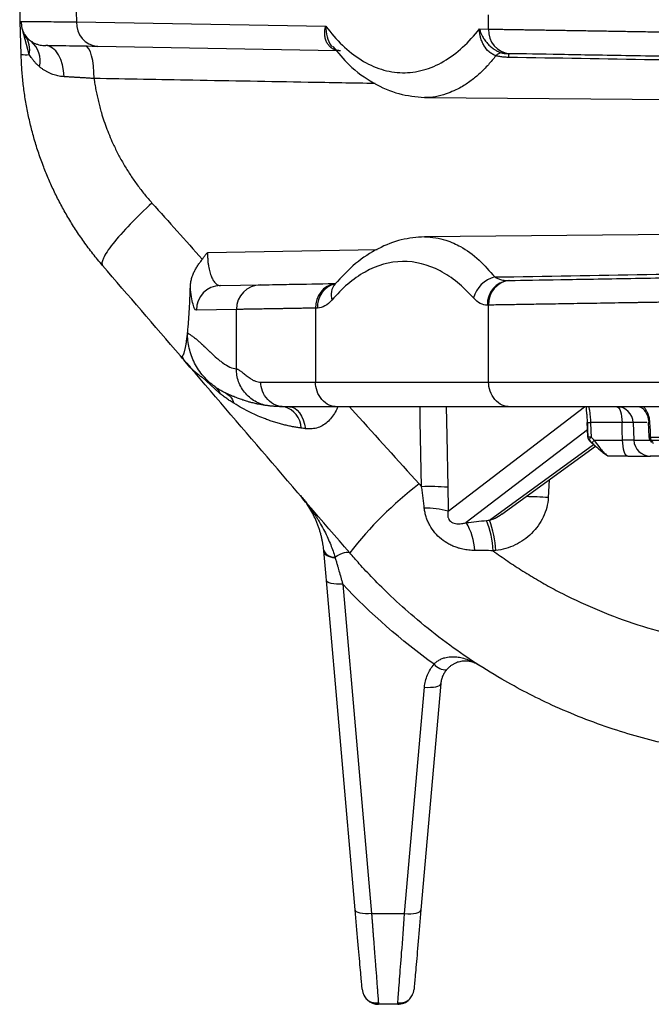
# Model space of a CAD drawing. Header units: millimetres. Extents: x 5 to 597, y 5 to 415.
# Tile 117 of 132: x 486.55 to 494.24, y 303.17 to 315.16. Entities that reach past the tile are written whole.
import ezdxf

# ---------------------------------------------------------------- set-up
doc = ezdxf.new("R2010")
doc.units = ezdxf.units.MM

msp = doc.modelspace()

# ---------------------------------------------------------------- linework, layer by layer
at = {"color": 7, "linetype": 'Continuous', "lineweight": 25}
for p, q in [((486.5602, 315.1415), (486.5529, 315.4209)), ((487.2382, 315.3843), (487.2447, 315.138)), ((486.5602, 315.1415), (486.5742, 315.1422)), ((486.5707, 314.7415), (486.5602, 315.1415)), ((487.2447, 315.138), (490.2798, 315.085)), ((492.2633, 315.0504), (492.2633, 315.2233)), ((492.1521, 315.0524), (492.2633, 315.0504)), ((490.4107, 314.7873), (487.5029, 314.8381)), ((492.5215, 314.7505), (492.5081, 314.7507)), ((491.4816, 314.2188), (495.0294, 314.1879)), ((495.0295, 312.5502), (491.4815, 312.5193)), ((488.9967, 311.9261), (489.4843, 311.9346)), ((490.3899, 311.942), (490.3896, 311.9455)), ((492.5081, 311.9874), (492.5215, 311.9877)), ((490.1789, 311.6513), (490.1561, 311.6509)), ((490.1561, 311.6509), (490.1561, 310.7491)), ((492.2633, 311.6877), (492.2499, 311.6875)), ((492.2633, 310.7491), (492.2633, 311.6877)), ((489.1918, 311.6347), (488.7042, 311.6262)), ((489.1918, 310.9106), (489.1918, 311.6347)), ((488.5819, 310.9844), (488.5828, 310.9834)), ((490.1561, 310.7491), (492.2633, 310.7491)), ((489.6241, 310.4564), (489.6192, 310.4568)), ((492.5268, 310.4491), (490.4195, 310.4491)), ((493.8882, 310.256), (493.5055, 310.256)), ((494.0251, 310.256), (494.0326, 310.0421)), ((492.4255, 309.1398), (493.5646, 309.9702)), ((493.5491, 310.0421), (493.8958, 310.0421)), ((494.2324, 310.0799), (494.8089, 310.0799)), ((494.8172, 310.0396), (494.2446, 310.0396)), ((493.9576, 309.8491), (493.7251, 309.8491)), ((494.4812, 309.8491), (494.2324, 309.8491)), ((490.6387, 304.319), (490.2875, 308.3331)), ((490.4867, 308.2887), (490.8379, 304.2746)), ((491.2407, 304.2746), (491.4819, 307.0324)), ((491.6812, 307.0768), (491.4399, 304.319)), ((490.8379, 304.2746), (491.2407, 304.2746)), ((491.156, 303.1691), (490.9226, 303.1691)), ((491.156, 303.1691), (491.1589, 303.2068))]:
    msp.add_line(p, q, dxfattribs=at)
at = {"color": 8, "linetype": 'Continuous', "lineweight": 25}
for p, q in [((486.6685, 314.739), (486.586, 315.0457)), ((488.8407, 312.3288), (490.9063, 312.3657)), ((488.6312, 310.937), (488.5926, 310.9721)), ((488.9846, 310.6153), (488.7731, 310.8078)), ((490.57, 310.4491), (490.6397, 310.3717)), ((491.7691, 309.1767), (493.4299, 310.4491)), ((494.19, 310.256), (494.0251, 310.256)), ((493.4685, 310.1689), (491.9912, 309.0371)), ((492.2738, 309.0674), (493.541, 309.9912)), ((494.0326, 310.0421), (494.2282, 310.0421)), ((493.0022, 309.5602), (492.9903, 309.3435))]:
    msp.add_line(p, q, dxfattribs=at)
at = {"color": 7, "linetype": 'Continuous', "lineweight": 25, "flags": 128}
for points in [[(487.0934, 314.47), (487.0879, 314.5445), (487.0744, 314.6156), (487.0534, 314.6809), (487.0256, 314.7379), (486.9921, 314.7846), (486.9539, 314.8195), (486.9125, 314.8413), (486.8693, 314.8491)], [(487.4581, 314.4477), (487.4568, 314.5245), (487.4515, 314.5982), (487.4422, 314.6659), (487.4293, 314.7253), (487.4133, 314.7741), (487.3947, 314.8103), (487.3744, 314.8328), (487.353, 314.8407)], [(489.8399, 310.4491), (489.8716, 310.4443), (489.9027, 310.4302), (489.9322, 310.4071), (489.9596, 310.3754), (489.9841, 310.3361), (490.0052, 310.2899), (490.0223, 310.238), (490.0352, 310.1816)], [(493.8264, 310.4491), (493.8382, 310.4454), (493.8496, 310.4345), (493.8601, 310.4168), (493.8694, 310.3929), (493.877, 310.3638), (493.8829, 310.3304), (493.8866, 310.294), (493.8882, 310.256)], [(493.466, 310.2555), (493.4651, 310.2555), (493.4641, 310.2557), (493.465, 310.256)], [(493.472, 310.0799), (493.4681, 310.1785), (493.465, 310.256)], [(493.466, 310.2555), (493.4692, 310.1758), (493.473, 310.0793)], [(493.5055, 310.256), (493.5095, 310.1574), (493.5125, 310.0799)], [(493.8958, 310.0421), (493.8916, 310.1619), (493.8882, 310.256)], [(494.206, 310.2554), (494.2096, 310.1757), (494.2141, 310.0792)], [(494.2242, 310.256), (494.2288, 310.1574), (494.2324, 310.0799)], [(493.5125, 310.0799), (493.5027, 310.0796), (493.4937, 310.0794), (493.486, 310.0793), (493.4796, 310.0792), (493.475, 310.0793), (493.4721, 310.0794), (493.4711, 310.0796), (493.472, 310.0799)], [(493.4873, 310.0443), (493.5039, 310.0272), (493.5239, 310.0064)], [(493.5223, 310.0054), (493.5054, 310.0229), (493.4893, 310.0396)], [(493.5125, 310.0799), (493.533, 310.0587), (493.5491, 310.0421)], [(493.5258, 310.0017), (493.5241, 310.003), (493.5238, 310.0056), (493.5239, 310.0064)], [(493.9576, 309.8491), (493.9458, 309.8527), (493.9345, 309.8636), (493.9239, 309.8813), (493.9147, 309.9052), (493.907, 309.9343), (493.9011, 309.9677), (493.8974, 310.0041), (493.8958, 310.0421)], [(494.2232, 310.0501), (494.2331, 310.0341), (494.2459, 310.0134)], [(494.2446, 310.0396), (494.2577, 310.0184), (494.268, 310.0017)], [(490.3961, 308.6046), (490.3678, 308.6087), (490.3416, 308.6151), (490.3179, 308.6236), (490.2976, 308.6342), (490.2808, 308.6464), (490.2682, 308.6601), (490.2599, 308.675), (490.2562, 308.6905)], [(490.3921, 308.6181), (490.4251, 308.637), (490.4558, 308.6527), (490.4839, 308.6648), (490.5089, 308.6734), (490.5304, 308.6781), (490.5482, 308.679), (490.562, 308.676), (490.5716, 308.6692)], [(490.4867, 308.2887), (490.4485, 308.2868), (490.4117, 308.2873), (490.3777, 308.2901), (490.3477, 308.2952), (490.3229, 308.3023), (490.3042, 308.3113), (490.2922, 308.3216), (490.2875, 308.3331)], [(491.4819, 307.0324), (491.5202, 307.0305), (491.557, 307.031), (491.591, 307.0338), (491.621, 307.0389), (491.6458, 307.046), (491.6645, 307.055), (491.6764, 307.0653), (491.6812, 307.0768)], [(490.8379, 304.2746), (490.7997, 304.2728), (490.7629, 304.2732), (490.7289, 304.2761), (490.6989, 304.2811), (490.6741, 304.2883), (490.6554, 304.2972), (490.6434, 304.3076), (490.6387, 304.319)], [(491.2407, 304.2746), (491.2789, 304.2728), (491.3157, 304.2732), (491.3497, 304.2761), (491.3797, 304.2811), (491.4045, 304.2883), (491.4232, 304.2972), (491.4352, 304.3076), (491.4399, 304.319)]]:
    msp.add_lwpolyline(points, dxfattribs=at)
at = {"color": 8, "linetype": 'Continuous', "lineweight": 25, "flags": 128}
for points in [[(491.448, 309.475), (491.4318, 310.2716), (491.4282, 310.4491)], [(491.7468, 310.4491), (491.7541, 310.0957), (491.767, 309.468)]]:
    msp.add_lwpolyline(points, dxfattribs=at)
at = {"color": 7, "linetype": 'Continuous', "lineweight": 25}
for centre, radius, start, end in [((487.527, 315.1199), 0.2829, 176.32692, 265.11771), ((492.5456, 315.0323), 0.2829, 176.32692, 265.11771), ((486.3871, 314.8001), 0.288, 347.7595, 35.8171), ((486.5056, 314.6695), 0.297, 345.06923, 51.4377), ((486.638, 315.4807), 0.7423, 264.79791, 272.35822), ((492.4343, 314.6535), 0.1092, 97.2608, 138.83747), ((492.9326, 314.7034), 0.4272, 173.64914, 179.75416), ((492.4324, 311.6729), 0.3693, 104.73234, 163.83711), ((489.003, 311.6274), 0.2988, 91.21024, 180.22598), ((489.4906, 311.6359), 0.2988, 91.21024, 180.22598), ((492.5321, 311.7056), 0.2829, 94.88229, 183.67308), ((492.5456, 311.7058), 0.2829, 94.88229, 183.67308), ((489.7046, 310.1837), 0.2749, 1.09746, 74.89056), ((493.8252, 310.2491), 0.2, 2, 90), ((493.5311, 310.082), 0.06, 182.27557, 224.01718), ((493.4916, 310.0429), 0.00446, 161.52327, 214.88056), ((494.2324, 310.0491), 0.2, 182, 270), ((494.274, 310.082), 0.06, 182.64181, 211.74793), ((494.3071, 310.0804), 0.0747, 180.38281, 213.14557), ((494.229, 305.8289), 4.6307, 127.38203, 142.16752), ((491.54, 306.3843), 3.0921, 85.79023, 91.70439), ((491.4855, 308.1337), 1.0809, 74.79079, 90.27632), ((491.3591, 308.6599), 0.7362, 2.95725, 30.82691), ((491.1393, 308.6402), 1.1789, 2.67271, 21.06768), ((491.1636, 308.643), 1.1886, 2.6828, 20.92268), ((490.3809, 308.7528), 0.1352, 201.48217, 274.77903), ((491.7461, 307.4386), 0.1939, 220.59482, 271.54922), ((490.9226, 303.3691), 0.2, 185, 270), ((491.156, 303.3691), 0.2, 333.12133, 355), ((491.156, 303.3691), 0.2, 270, 314.56855)]:
    msp.add_arc(centre, radius, start, end, dxfattribs=at)
at = {"color": 8, "linetype": 'Continuous', "lineweight": 25}
for centre, radius, start, end in [((490.4405, 311.6683), 0.285, 98.78412, 183.49478), ((490.4667, 311.6675), 0.2883, 104.66513, 183.21965), ((490.5537, 311.8131), 0.2082, 140.1946, 198.07193), ((493.4761, 310.9313), 0.6759, 269.14313, 272.4943), ((493.9638, 308.802), 1.456, 87.58955, 92.97781), ((494.1867, 311.0218), 0.7666, 271.43902, 272.80463), ((493.5831, 310.0033), 0.1042, 132.65958, 156.83234), ((493.6198, 309.9654), 0.1043, 132.67217, 156.8229), ((494.1988, 310.7504), 0.6713, 271.3054, 272.87643), ((494.244, 310.0653), 0.0257, 213.24982, 271.23744), ((492.6156, 303.3988), 5.9565, 86.39315, 88.99757)]:
    msp.add_arc(centre, radius, start, end, dxfattribs=at)
at = {"color": 7, "linetype": 'Continuous', "lineweight": 25}
for points, knots in [([(486.5712, 315.1422), (486.5721, 315.1152), (486.5741, 315.0602), (486.6101, 314.9809), (486.6573, 314.9219), (486.6965, 314.9009), (486.7094, 314.8939)], [0, 0, 0, 0, 0.2791587, 0.567054, 0.8578416, 1, 1, 1, 1]), ([(490.459, 314.7865), (490.4523, 314.7868), (490.4387, 314.7873), (490.4191, 314.7905), (490.3999, 314.7955), (490.3815, 314.8023), (490.3639, 314.8111), (490.3474, 314.8218), (490.3319, 314.8343), (490.3178, 314.8487), (490.3051, 314.8648), (490.2897, 314.8896), (490.2747, 314.9266), (490.2673, 314.9697), (490.2669, 315.0096), (490.2701, 315.0454), (490.2764, 315.0712), (490.2798, 315.085)], [0, 0, 0, 0, 0.0465603, 0.0936796, 0.1414389, 0.1899158, 0.2391845, 0.2893157, 0.3403767, 0.3924308, 0.4455382, 0.4997553, 0.6182905, 0.7493695, 0.8206579, 0.9041976, 1, 1, 1, 1]), ([(490.2798, 315.085), (490.3429, 315.0008), (490.4108, 314.923), (490.555, 314.785), (490.6313, 314.7248), (490.7901, 314.626), (490.8727, 314.5874), (491.0412, 314.5346), (491.1271, 314.5204), (491.2991, 314.5174), (491.3851, 314.5286), (491.5541, 314.5755), (491.637, 314.6112), (491.7969, 314.7045), (491.8738, 314.762), (492.0194, 314.895), (492.0881, 314.9703), (492.1521, 315.0524)], [0, 0, 0, 0, 0.125, 0.125, 0.25, 0.25, 0.375, 0.375, 0.5, 0.5, 0.625, 0.625, 0.75, 0.75, 0.875, 0.875, 1, 1, 1, 1]), ([(492.1521, 315.0524), (492.1541, 315.0452), (492.1581, 315.0313), (492.1654, 315.0112), (492.173, 314.9928), (492.1808, 314.9761), (492.1944, 314.9498), (492.2156, 314.9156), (492.2486, 314.8739), (492.2857, 314.8369), (492.3234, 314.8079), (492.3581, 314.787), (492.3892, 314.772), (492.4102, 314.7652), (492.4205, 314.7618)], [0, 0, 0, 0, 0.0584162, 0.1126682, 0.1627573, 0.2086853, 0.2504544, 0.3813666, 0.5002914, 0.6291716, 0.75012, 0.8355911, 0.9188064, 1, 1, 1, 1]), ([(492.3521, 314.7254), (492.3517, 314.7255), (492.3508, 314.7258), (492.349, 314.7265), (492.3459, 314.7276), (492.3396, 314.73), (492.3271, 314.7355), (492.3021, 314.7485), (492.2556, 314.7822), (492.2129, 314.8351), (492.1822, 314.8969), (492.1668, 314.9424), (492.1554, 314.9949), (492.1533, 315.0302), (492.1521, 315.0524)], [0, 0, 0, 0, 0.0037356, 0.0074921, 0.0150223, 0.0301507, 0.0606697, 0.12269, 0.2501136, 0.4993591, 0.6172432, 0.7494722, 0.842403, 1, 1, 1, 1]), ([(492.2633, 315.0504), (492.2788, 315.0502), (492.31, 315.0497), (492.3593, 315.0489), (492.4108, 315.048), (492.4647, 315.0471), (492.5209, 315.0462), (492.5794, 315.0453), (492.6404, 315.0443), (492.7038, 315.0432), (492.7695, 315.0422), (492.8377, 315.0411), (492.9083, 315.0399), (492.9814, 315.0387), (493.0568, 315.0375), (493.1347, 315.0362), (493.215, 315.0349), (493.2976, 315.0336), (493.3827, 315.0322), (493.4702, 315.0308), (493.56, 315.0294), (493.6522, 315.0279), (493.7466, 315.0263), (493.8393, 315.0248), (493.9314, 315.0233), (494.0242, 315.0218), (494.1235, 315.0202), (494.2294, 315.0184), (494.3421, 315.0166), (494.4617, 315.0146), (494.5882, 315.0126), (494.7218, 315.0104), (494.8625, 315.0081), (495.0103, 315.0057), (495.1651, 315.0032), (495.3269, 315.0006), (495.4957, 314.9979), (495.6711, 314.9951), (495.8531, 314.9921), (495.9766, 314.9901), (496.0393, 314.9891)], [0, 0, 0, 0, 0.0208499, 0.0418786, 0.0630861, 0.0844722, 0.1060372, 0.1277809, 0.1497034, 0.1718046, 0.1940846, 0.2165433, 0.2391808, 0.2619971, 0.2849922, 0.308166, 0.3315186, 0.35505, 0.3787602, 0.4026491, 0.4267168, 0.4509633, 0.4753886, 0.4999926, 0.5216661, 0.5446165, 0.568844, 0.5943484, 0.6211297, 0.649188, 0.6785232, 0.7091354, 0.7410245, 0.7741904, 0.8086332, 0.8443529, 0.8813495, 0.9196228, 0.959173, 1, 1, 1, 1]), ([(486.6907, 314.9017), (486.6971, 314.8976), (486.7094, 314.8897), (486.7291, 314.8797), (486.7484, 314.8715), (486.772, 314.8634), (486.8007, 314.8561), (486.8346, 314.8506), (486.8581, 314.8496), (486.8693, 314.8491)], [0, 0, 0, 0, 0.1416569, 0.2720877, 0.391364, 0.499574, 0.6834564, 0.8501893, 1, 1, 1, 1]), ([(487.5029, 314.8381), (487.324, 314.8412), (487.178, 314.8437), (486.9644, 314.8475), (486.8968, 314.8486), (486.8693, 314.8491)], [0, 0, 0, 0, 0.5, 0.5, 1, 1, 1, 1]), ([(490.3644, 314.8391), (490.4293, 314.7614), (490.5848, 314.5753), (490.8613, 314.384), (491.1721, 314.2454), (491.3783, 314.2277), (491.4816, 314.2188)], [0, 0, 0, 0, 0.1914893, 0.4584494, 0.7285757, 1, 1, 1, 1]), ([(487.5625, 312.17), (487.5423, 312.1937), (487.5021, 312.2411), (487.4442, 312.3136), (487.3882, 312.3866), (487.3343, 312.4603), (487.2826, 312.5345), (487.2329, 312.6092), (487.1852, 312.6843), (487.1396, 312.7598), (487.096, 312.8355), (487.0543, 312.9115), (487.0147, 312.9876), (486.9769, 313.0638), (486.9411, 313.1402), (486.9072, 313.2165), (486.8751, 313.2927), (486.8328, 313.3992), (486.7831, 313.5368), (486.7299, 313.7067), (486.6844, 313.878), (486.6464, 314.0501), (486.616, 314.2228), (486.5932, 314.3958), (486.5773, 314.5687), (486.5729, 314.684), (486.5707, 314.7415)], [0, 0, 0, 0, 0.03342635, 0.06656584, 0.09941873, 0.13198531, 0.16426587, 0.19626071, 0.22797013, 0.25939445, 0.29053398, 0.32138907, 0.35196005, 0.38224728, 0.41225111, 0.44197191, 0.47141008, 0.50056599, 0.56417576, 0.62743935, 0.69036113, 0.7529455, 0.81519697, 0.87712011, 0.93871955, 1, 1, 1, 1]), ([(486.7925, 314.593), (486.7849, 314.5998), (486.769, 314.6138), (486.7461, 314.637), (486.7222, 314.6638), (486.6953, 314.6978), (486.6783, 314.724), (486.6685, 314.739)], [0, 0, 0, 0, 0.1545953, 0.3212621, 0.5000456, 0.711971, 1, 1, 1, 1]), ([(492.5054, 314.7053), (492.496, 314.7055), (492.4776, 314.706), (492.4504, 314.708), (492.4242, 314.7108), (492.3991, 314.7146), (492.375, 314.7194), (492.3597, 314.7234), (492.3521, 314.7253)], [0, 0, 0, 0, 0.1776727, 0.3497706, 0.5171217, 0.6806256, 0.8412462, 1, 1, 1, 1]), ([(492.4205, 314.7618), (492.4245, 314.7607), (492.4327, 314.7585), (492.446, 314.7559), (492.4602, 314.7538), (492.4754, 314.7522), (492.4916, 314.7511), (492.5024, 314.7508), (492.5081, 314.7507)], [0, 0, 0, 0, 0.1441997, 0.2941847, 0.4526591, 0.6219211, 0.8038602, 1, 1, 1, 1]), ([(496.0393, 314.6891), (495.6985, 314.695), (495.3452, 314.7012), (494.6502, 314.7133), (494.3089, 314.7193), (493.6783, 314.7303), (493.3894, 314.7353), (492.8925, 314.744), (492.6846, 314.7476), (492.5215, 314.7505)], [0, 0, 0, 0, 0.25, 0.25, 0.5, 0.5, 0.75, 0.75, 1, 1, 1, 1]), ([(487.0934, 314.47), (487.0835, 314.4707), (487.0633, 314.4722), (487.0333, 314.4769), (487.0029, 314.4834), (486.9723, 314.4921), (486.9416, 314.5029), (486.9109, 314.5161), (486.8804, 314.5316), (486.8503, 314.5495), (486.8206, 314.5699), (486.802, 314.5852), (486.7925, 314.593)], [0, 0, 0, 0, 0.0826091, 0.1686775, 0.2583782, 0.3518711, 0.4493041, 0.5508142, 0.6565274, 0.7665599, 0.8810182, 1, 1, 1, 1]), ([(487.4581, 314.4477), (487.4424, 314.4488), (487.4109, 314.4509), (487.3642, 314.4539), (487.3177, 314.4568), (487.2715, 314.4597), (487.2258, 314.4624), (487.1808, 314.4651), (487.1364, 314.4676), (487.1077, 314.4692), (487.0934, 314.47)], [0, 0, 0, 0, 0.1207489, 0.2428659, 0.3662824, 0.4909231, 0.6167061, 0.7435435, 0.8713413, 1, 1, 1, 1]), ([(487.4581, 314.4477), (487.4614, 314.4244), (487.4682, 314.3777), (487.4805, 314.308), (487.4945, 314.2387), (487.5103, 314.1697), (487.5278, 314.101), (487.5599, 313.9871), (487.613, 313.8295), (487.6869, 313.6551), (487.7604, 313.5075), (487.8291, 313.3849), (487.9037, 313.2659), (487.9843, 313.1505), (488.0706, 313.0383), (488.1326, 312.967), (488.1637, 312.9312)], [0, 0, 0, 0, 0.0414634, 0.0829064, 0.1243573, 0.1658447, 0.2073971, 0.2490425, 0.3742723, 0.500071, 0.5829835, 0.6657869, 0.7486866, 0.8318876, 0.9155924, 1, 1, 1, 1]), ([(488.1637, 312.9312), (488.0729, 312.8478), (487.982, 312.7597), (487.8175, 312.589), (487.7443, 312.5066), (487.6315, 312.3637), (487.5921, 312.3036), (487.5512, 312.2143), (487.5495, 312.185), (487.5625, 312.17)], [0, 0, 0, 0, 0.25, 0.25, 0.5, 0.5, 0.75, 0.75, 1, 1, 1, 1]), ([(491.4816, 312.5193), (491.388, 312.5119), (491.2013, 312.4972), (490.9185, 312.3847), (490.6417, 312.2095), (490.4734, 312.0307), (490.3899, 311.942)], [0, 0, 0, 0, 0.2528919, 0.5048349, 0.7543875, 1, 1, 1, 1]), ([(488.7763, 312.2463), (488.7828, 312.2554), (488.7962, 312.2738), (488.8177, 312.3013), (488.8329, 312.3195), (488.8407, 312.3288)], [0, 0, 0, 0, 0.31838188, 0.651615, 1, 1, 1, 1]), ([(488.8407, 312.3288), (488.8407, 312.3208), (488.8405, 312.3047), (488.841, 312.2804), (488.842, 312.2562), (488.8437, 312.232), (488.8459, 312.2081), (488.8488, 312.1845), (488.8549, 312.1447), (488.8671, 312.0895), (488.887, 312.0316), (488.9119, 311.9838), (488.9341, 311.9557), (488.9536, 311.9397), (488.9679, 311.9317), (488.9824, 311.9268), (488.992, 311.9264), (488.9967, 311.9261)], [0, 0, 0, 0, 0.03476404, 0.06990246, 0.10540484, 0.14125553, 0.17743499, 0.21392115, 0.25069084, 0.3689561, 0.50016559, 0.61146209, 0.74989099, 0.81284823, 0.87489954, 0.93801347, 1, 1, 1, 1]), ([(488.6312, 311.9087), (488.6316, 311.9174), (488.6325, 311.9347), (488.6357, 311.9605), (488.6404, 311.9863), (488.6468, 312.0121), (488.6547, 312.0377), (488.6642, 312.0633), (488.6775, 312.0938), (488.6962, 312.1295), (488.7207, 312.1692), (488.745, 312.2032), (488.7636, 312.2287), (488.7729, 312.2416), (488.7763, 312.2463)], [0, 0, 0, 0, 0.0694262, 0.1392914, 0.20979, 0.2811025, 0.353394, 0.4268134, 0.5014925, 0.6217142, 0.7503865, 0.8750341, 0.9536315, 1, 1, 1, 1]), ([(492.0777, 311.7757), (491.9557, 311.9144), (491.8185, 312.0282), (491.5256, 312.182), (491.3701, 312.2217), (491.0591, 312.2168), (490.9039, 312.1722), (490.6125, 312.0092), (490.4764, 311.8911), (490.3558, 311.7485)], [0, 0, 0, 0, 0.25, 0.25, 0.5, 0.5, 0.75, 0.75, 1, 1, 1, 1]), ([(492.3385, 312.0301), (492.3444, 312.0269), (492.3567, 312.0201), (492.3766, 312.0113), (492.3984, 312.0033), (492.4246, 311.9959), (492.4614, 311.9886), (492.4903, 311.9879), (492.5081, 311.9874)], [0, 0, 0, 0, 0.1098605, 0.2300622, 0.3605595, 0.5012402, 0.6931331, 1, 1, 1, 1]), ([(492.5215, 311.9877), (492.6846, 311.9905), (492.8925, 311.9941), (493.3894, 312.0028), (493.6783, 312.0078), (494.3089, 312.0189), (494.6502, 312.0248), (495.3452, 312.0369), (495.6985, 312.0431), (496.0393, 312.0491)], [0, 0, 0, 0, 0.25, 0.25, 0.5, 0.5, 0.75, 0.75, 1, 1, 1, 1]), ([(488.5973, 311.3478), (488.5984, 311.3584), (488.6006, 311.3799), (488.6038, 311.414), (488.6069, 311.45), (488.6099, 311.4879), (488.6128, 311.5276), (488.6156, 311.5692), (488.6192, 311.627), (488.6232, 311.704), (488.6276, 311.8028), (488.63, 311.8726), (488.6312, 311.9087)], [0, 0, 0, 0, 0.0662492, 0.13424161, 0.20400056, 0.27554492, 0.34888957, 0.42404578, 0.50102166, 0.65609734, 0.8224759, 1, 1, 1, 1]), ([(488.7042, 311.6262), (488.6972, 311.6261), (488.6903, 311.6321), (488.6768, 311.6563), (488.67, 311.6747), (488.6575, 311.7227), (488.6516, 311.7521), (488.6405, 311.8229), (488.6355, 311.8634), (488.6312, 311.9087)], [0, 0, 0, 0, 0.25, 0.25, 0.5, 0.5, 0.75, 0.75, 1, 1, 1, 1]), ([(489.4843, 311.9346), (489.5281, 311.9354), (489.616, 311.9369), (489.8887, 311.9417), (490.1964, 311.9471), (490.3793, 311.9503)], [0, 0, 0, 0, 0.2876995, 0.5766629, 1, 1, 1, 1]), ([(492.2499, 311.6875), (492.2198, 311.6869), (492.1903, 311.694), (492.1325, 311.7232), (492.1041, 311.7456), (492.0777, 311.7757)], [0, 0, 0, 0, 0.5, 0.5, 1, 1, 1, 1]), ([(490.1561, 311.6509), (490.1347, 311.6506), (490.0921, 311.6498), (490.0307, 311.6488), (489.9711, 311.6478), (489.9136, 311.6468), (489.8581, 311.6459), (489.8047, 311.645), (489.7533, 311.6441), (489.7039, 311.6433), (489.6566, 311.6425), (489.6113, 311.6418), (489.568, 311.641), (489.5268, 311.6403), (489.4877, 311.6397), (489.4506, 311.6391), (489.4155, 311.6385), (489.3825, 311.6379), (489.3515, 311.6374), (489.3226, 311.6369), (489.2956, 311.6364), (489.2708, 311.636), (489.2479, 311.6356), (489.2271, 311.6353), (489.2082, 311.635), (489.1973, 311.6348), (489.1918, 311.6347)], [0, 0, 0, 0, 0.0424737, 0.0848772, 0.1272105, 0.1694736, 0.2116665, 0.2537892, 0.2958418, 0.3378242, 0.3797364, 0.4215784, 0.4633503, 0.5050519, 0.5466835, 0.5882448, 0.629736, 0.6711571, 0.7125079, 0.7537887, 0.7949993, 0.8361397, 0.87721, 0.9182101, 0.9591401, 1, 1, 1, 1]), ([(490.3558, 311.7485), (490.3287, 311.7166), (490.3003, 311.693), (490.2409, 311.6604), (490.2099, 311.6519), (490.1789, 311.6513)], [0, 0, 0, 0, 0.5, 0.5, 1, 1, 1, 1]), ([(496.0393, 311.749), (496.0104, 311.7485), (495.9529, 311.7476), (495.8675, 311.7462), (495.7833, 311.7449), (495.7004, 311.7435), (495.6189, 311.7422), (495.5387, 311.7409), (495.46, 311.7396), (495.3826, 311.7384), (495.3067, 311.7372), (495.2322, 311.736), (495.1592, 311.7348), (495.0877, 311.7336), (495.0176, 311.7325), (494.949, 311.7314), (494.8819, 311.7303), (494.8162, 311.7292), (494.7521, 311.7282), (494.6894, 311.7272), (494.6282, 311.7262), (494.5685, 311.7252), (494.5102, 311.7243), (494.4534, 311.7233), (494.3981, 311.7224), (494.3442, 311.7216), (494.2918, 311.7207), (494.2407, 311.7199), (494.1911, 311.719), (494.1429, 311.7183), (494.0961, 311.7175), (494.0507, 311.7167), (494.0066, 311.716), (493.9639, 311.7153), (493.9225, 311.7146), (493.8824, 311.714), (493.7967, 311.7126), (493.6676, 311.7105), (493.4997, 311.7078), (493.3397, 311.7052), (493.1877, 311.7027), (493.0438, 311.7004), (492.908, 311.6982), (492.7804, 311.6961), (492.6609, 311.6942), (492.5495, 311.6924), (492.4461, 311.6907), (492.3502, 311.6891), (492.2921, 311.6882), (492.2633, 311.6877)], [0, 0, 0, 0, 0.0188233, 0.0373797, 0.0556692, 0.0736919, 0.0914477, 0.1089367, 0.1261588, 0.1431141, 0.1598025, 0.176224, 0.1923787, 0.2082665, 0.2238875, 0.2392415, 0.2543288, 0.2691492, 0.2837027, 0.2979893, 0.3120091, 0.325762, 0.3392481, 0.3524673, 0.3654196, 0.3781051, 0.3905237, 0.4026755, 0.4145603, 0.4261784, 0.4375295, 0.4486138, 0.4594312, 0.4699818, 0.4802655, 0.4902823, 0.5000323, 0.545, 0.589367, 0.6331334, 0.676299, 0.7188639, 0.7608282, 0.8021918, 0.8429548, 0.883117, 0.9226787, 0.9616396, 1, 1, 1, 1]), ([(488.5318, 311.063), (488.5333, 311.0643), (488.5364, 311.0669), (488.541, 311.0732), (488.5456, 311.0812), (488.5501, 311.0912), (488.5545, 311.103), (488.5589, 311.1167), (488.5632, 311.1323), (488.5687, 311.1548), (488.5753, 311.1869), (488.5827, 311.2316), (488.5899, 311.2826), (488.5943, 311.3212), (488.5965, 311.3408)], [0, 0, 0, 0, 0.0624695, 0.1248294, 0.1871396, 0.2494597, 0.3118489, 0.3743663, 0.4370707, 0.5000205, 0.6196067, 0.7425721, 0.8692679, 1, 1, 1, 1]), ([(488.9295, 310.6946), (488.8792, 310.7304), (488.8318, 310.7731), (488.748, 310.8701), (488.7116, 310.9244), (488.6533, 311.0399), (488.6315, 311.1012), (488.6032, 311.2248), (488.5968, 311.2873), (488.5973, 311.3478)], [0, 0, 0, 0, 0.25, 0.25, 0.5, 0.5, 0.75, 0.75, 1, 1, 1, 1]), ([(488.5973, 311.3478), (488.6165, 311.337), (488.6471, 311.317), (488.6861, 311.2868), (488.7064, 311.2699), (488.7168, 311.2611), (488.722, 311.2565), (488.7246, 311.2542), (488.7259, 311.2531), (488.7265, 311.2526), (488.7269, 311.2523), (488.7271, 311.2521), (488.7367, 311.2436), (488.7525, 311.2294), (488.7739, 311.2094), (488.7854, 311.1987), (488.7913, 311.1931), (488.7943, 311.1902), (488.7956, 311.189), (488.7964, 311.1882), (488.7969, 311.1877), (488.8095, 311.1757), (488.8278, 311.1583), (488.8492, 311.1378), (488.8599, 311.1276), (488.8652, 311.1225), (488.8679, 311.1199), (488.8692, 311.1187), (488.8698, 311.1181), (488.8702, 311.1177), (488.8703, 311.1176), (488.9004, 311.0887), (488.9423, 311.0507), (488.9859, 311.0148), (489.0064, 310.999), (489.0163, 310.9916), (489.0212, 310.9881), (489.0236, 310.9864), (489.0248, 310.9855), (489.0254, 310.9851), (489.0256, 310.9849), (489.0258, 310.9848), (489.0259, 310.9847), (489.0873, 310.9411), (489.1426, 310.9164), (489.1918, 310.9106)], [0, 0, 0, 0, 0.125, 0.1875, 0.21875, 0.234375, 0.2421875, 0.2460937, 0.2480469, 0.2490234, 0.2490234, 0.25, 0.25, 0.3125, 0.34375, 0.359375, 0.3671875, 0.3710937, 0.3730469, 0.3730469, 0.375, 0.375, 0.4375, 0.46875, 0.484375, 0.4921875, 0.4960937, 0.4980469, 0.4990234, 0.4990234, 0.5, 0.5, 0.625, 0.6875, 0.71875, 0.734375, 0.7421875, 0.7460938, 0.7480469, 0.7490234, 0.7495117, 0.7495117, 0.75, 0.75, 1, 1, 1, 1]), ([(488.5092, 311.0686), (488.5107, 311.067), (488.5137, 311.0638), (488.5182, 311.0611), (488.5227, 311.0598), (488.5257, 311.0604), (488.5271, 311.0607)], [0, 0, 0, 0, 0.2545945, 0.5060476, 0.754475, 1, 1, 1, 1]), ([(488.5814, 310.985), (488.5783, 310.9885), (488.5721, 310.9954), (488.566, 311.0026), (488.5629, 311.0061)], [0, 0, 0, 0, 0.505424, 1, 1, 1, 1]), ([(489.5889, 310.4601), (489.5394, 310.4659), (489.4875, 310.4807), (489.3892, 310.5307), (489.343, 310.5661), (489.2673, 310.652), (489.2379, 310.7024), (489.2001, 310.8067), (489.1917, 310.8603), (489.1918, 310.9106)], [0, 0, 0, 0, 0.25, 0.25, 0.5, 0.5, 0.75, 0.75, 1, 1, 1, 1]), ([(489.1918, 310.9106), (489.1946, 310.9101), (489.2003, 310.9091), (489.2098, 310.9053), (489.2202, 310.9), (489.2317, 310.8927), (489.2483, 310.8809), (489.2738, 310.8601), (489.3111, 310.8293), (489.3522, 310.7988), (489.3912, 310.7748), (489.4249, 310.7602), (489.457, 310.7509), (489.4787, 310.7497), (489.4891, 310.7491)], [0, 0, 0, 0, 0.0464795, 0.0949767, 0.145518, 0.1981272, 0.2528249, 0.3604676, 0.5039335, 0.6521019, 0.7530706, 0.8429767, 0.9252387, 1, 1, 1, 1]), ([(488.9295, 310.6946), (488.9387, 310.6885), (488.9593, 310.6748), (488.9939, 310.6538), (489.0265, 310.6355), (489.0476, 310.6246), (489.0546, 310.621)], [0, 0, 0, 0, 0.22197, 0.5000779, 0.8345413, 1, 1, 1, 1]), ([(489.7763, 310.4491), (489.7424, 310.4491), (489.7059, 310.4555), (489.6352, 310.4847), (489.6012, 310.5076), (489.5451, 310.5662), (489.5232, 310.6017), (489.4952, 310.6756), (489.4891, 310.7137), (489.4891, 310.7491)], [0, 0, 0, 0, 0.25, 0.25, 0.5, 0.5, 0.75, 0.75, 1, 1, 1, 1]), ([(490.4195, 310.4491), (490.3885, 310.4491), (490.355, 310.4555), (490.2901, 310.4847), (490.2589, 310.5076), (490.2075, 310.5662), (490.1874, 310.6017), (490.1617, 310.6756), (490.1561, 310.7137), (490.1561, 310.7491)], [0, 0, 0, 0, 0.25, 0.25, 0.5, 0.5, 0.75, 0.75, 1, 1, 1, 1]), ([(492.2633, 310.7491), (492.4471, 310.7491), (492.6763, 310.7491), (493.2093, 310.7491), (493.5131, 310.7491), (494.1736, 310.7491), (494.5303, 310.7491), (495.2711, 310.7491), (495.6552, 310.7491), (496.0393, 310.7491)], [0, 0, 0, 0, 0.25, 0.25, 0.5, 0.5, 0.75, 0.75, 1, 1, 1, 1]), ([(492.5268, 310.4491), (492.4957, 310.4491), (492.4622, 310.4555), (492.3974, 310.4847), (492.3662, 310.5076), (492.3148, 310.5662), (492.2946, 310.6017), (492.269, 310.6756), (492.2633, 310.7137), (492.2633, 310.7491)], [0, 0, 0, 0, 0.25, 0.25, 0.5, 0.5, 0.75, 0.75, 1, 1, 1, 1]), ([(489.1619, 310.491), (489.1467, 310.5006), (489.1171, 310.5193), (489.0743, 310.5485), (489.0339, 310.5774), (489.0079, 310.5973), (488.9952, 310.607)], [0, 0, 0, 0, 0.2678805, 0.5237284, 0.767709, 1, 1, 1, 1]), ([(489.5889, 310.4601), (489.581, 310.461), (489.565, 310.463), (489.5425, 310.4662), (489.5206, 310.4696), (489.4995, 310.4731), (489.479, 310.4769), (489.4593, 310.4807), (489.4403, 310.4847), (489.4185, 310.4895), (489.394, 310.4953), (489.37, 310.5014), (489.344, 310.5085), (489.319, 310.5157), (489.2931, 310.5237), (489.2696, 310.5313), (489.2452, 310.5397), (489.2184, 310.5494), (489.1902, 310.5602), (489.1603, 310.5722), (489.1278, 310.5862), (489.0933, 310.6019), (489.0673, 310.6148), (489.0546, 310.621)], [0, 0, 0, 0, 0.0303253, 0.0617854, 0.0943836, 0.128123, 0.1630062, 0.1990356, 0.2362134, 0.2745417, 0.3355945, 0.4050263, 0.4533163, 0.54452, 0.6103612, 0.6639082, 0.72475, 0.7797463, 0.8281022, 0.8742836, 0.9183109, 0.9602073, 1, 1, 1, 1]), ([(489.0546, 310.621), (489.0786, 310.6089), (489.1006, 310.5914), (489.1371, 310.5471), (489.1517, 310.5204), (489.1619, 310.491)], [0, 0, 0, 0, 0.5, 0.5, 1, 1, 1, 1]), ([(489.9794, 310.189), (489.9624, 310.1914), (489.9279, 310.1962), (489.876, 310.2055), (489.8231, 310.2165), (489.7692, 310.2293), (489.7144, 310.244), (489.6588, 310.2606), (489.6025, 310.2793), (489.5347, 310.304), (489.4541, 310.3369), (489.3598, 310.3805), (489.261, 310.4317), (489.1957, 310.4708), (489.1619, 310.491)], [0, 0, 0, 0, 0.0556415, 0.113214, 0.1727178, 0.2341505, 0.2975076, 0.3627823, 0.4299663, 0.4990491, 0.609642, 0.7300872, 0.860259, 1, 1, 1, 1]), ([(489.7763, 310.4491), (489.7702, 310.4491), (489.7578, 310.4491), (489.7415, 310.4494), (489.7263, 310.4498), (489.7124, 310.4503), (489.6999, 310.4509), (489.6831, 310.4517), (489.6651, 310.4529), (489.65, 310.454), (489.6409, 310.4548), (489.6338, 310.4554), (489.6272, 310.456), (489.6183, 310.4569), (489.6057, 310.4581), (489.5943, 310.4594), (489.5889, 310.4601)], [0, 0, 0, 0, 0.0386308, 0.07846, 0.1195353, 0.1618999, 0.2055933, 0.2506516, 0.3654328, 0.500221, 0.6249506, 0.6976276, 0.7496673, 0.8421316, 0.925547, 1, 1, 1, 1]), ([(499.5518, 310.4491), (499.4664, 310.4491), (499.3706, 310.4491), (499.1587, 310.4491), (499.0436, 310.4491), (498.6719, 310.4491), (498.3891, 310.4491), (497.7749, 310.4491), (497.4429, 310.4491), (496.754, 310.4491), (496.3965, 310.4491), (495.6821, 310.4491), (495.3246, 310.4491), (494.6357, 310.4491), (494.3037, 310.4491), (493.6895, 310.4491), (493.4067, 310.4491), (493.0349, 310.4491), (492.9199, 310.4491), (492.708, 310.4491), (492.6122, 310.4491), (492.5268, 310.4491)], [0, 0, 0, 0, 0.0625, 0.0625, 0.125, 0.125, 0.25, 0.25, 0.375, 0.375, 0.5, 0.5, 0.625, 0.625, 0.75, 0.75, 0.875, 0.875, 0.9375, 0.9375, 1, 1, 1, 1]), ([(493.454, 310.4439), (493.4528, 310.4417), (493.4499, 310.4365), (493.4513, 310.4163), (493.4551, 310.3806), (493.4608, 310.3258), (493.463, 310.2802), (493.4643, 310.2557)], [0, 0, 0, 0, 0.117119, 0.2824831, 0.4843797, 0.7228219, 1, 1, 1, 1]), ([(493.483, 310.4491), (493.483, 310.4489), (493.4831, 310.4485), (493.4837, 310.4457), (493.4846, 310.4413), (493.486, 310.4332), (493.4885, 310.4189), (493.4922, 310.3954), (493.4961, 310.3668), (493.4999, 310.3336), (493.5033, 310.2962), (493.5048, 310.2696), (493.5055, 310.256)], [0, 0, 0, 0, 0.0656329, 0.1292955, 0.1910124, 0.2508109, 0.3759976, 0.5004181, 0.6200024, 0.7429749, 0.8695693, 1, 1, 1, 1]), ([(494.2173, 310.256), (494.2169, 310.2629), (494.2159, 310.2764), (494.2126, 310.2962), (494.2082, 310.3153), (494.2025, 310.3335), (494.1959, 310.3506), (494.1882, 310.3665), (494.1799, 310.3811), (494.1675, 310.3992), (494.15, 310.4189), (494.1273, 310.436), (494.1035, 310.447), (494.0879, 310.4484), (494.0799, 310.4491)], [0, 0, 0, 0, 0.0657589, 0.1305345, 0.1943519, 0.2572373, 0.3192181, 0.380323, 0.4405818, 0.5000259, 0.6243425, 0.7495463, 0.870859, 1, 1, 1, 1]), ([(494.1498, 310.4491), (494.1539, 310.4443), (494.1622, 310.4347), (494.1737, 310.4187), (494.1841, 310.4015), (494.1936, 310.3831), (494.2038, 310.3592), (494.2136, 310.3294), (494.2214, 310.2932), (494.2233, 310.2685), (494.2242, 310.256)], [0, 0, 0, 0, 0.1013831, 0.2013715, 0.3007177, 0.400189, 0.5005494, 0.6678987, 0.8331459, 1, 1, 1, 1]), ([(493.5239, 310.0064), (493.5388, 309.9932), (493.569, 309.9661), (493.6197, 309.9222), (493.6606, 309.8875), (493.691, 309.8647), (493.7039, 309.8578), (493.7105, 309.8543)], [0, 0, 0, 0, 0.2291308, 0.4668014, 0.7212244, 0.8574389, 1, 1, 1, 1]), ([(494.0338, 310.0421), (494.0354, 310.0409), (494.0227, 310.0403), (493.9731, 310.0403), (493.9369, 310.0409), (493.8958, 310.0421)], [0, 0, 0, 0, 0.5, 0.5, 1, 1, 1, 1]), ([(493.7087, 309.8557), (493.71, 309.8547), (493.7171, 309.8497), (493.7215, 309.8493), (493.7251, 309.8491)], [0, 0, 0, 0, 0.1839356, 1, 1, 1, 1]), ([(493.9576, 309.8491), (494.0402, 309.8491), (494.1123, 309.8491), (494.1865, 309.8491), (494.2052, 309.8491), (494.2297, 309.8491), (494.2351, 309.8491), (494.2336, 309.8491)], [0, 0, 0, 0, 0.5, 0.5, 0.75, 0.75, 1, 1, 1, 1]), ([(491.4803, 309.2145), (491.4779, 309.2357), (491.4732, 309.2784), (491.4654, 309.343), (491.457, 309.4087), (491.451, 309.4528), (491.448, 309.475)], [0, 0, 0, 0, 0.2441651, 0.4922259, 0.7441745, 1, 1, 1, 1]), ([(489.9708, 309.3682), (489.9858, 309.3505), (490.0146, 309.3163), (490.0546, 309.2653), (490.0905, 309.2169), (490.1225, 309.1715), (490.1509, 309.129), (490.1759, 309.0899), (490.1978, 309.0542), (490.2279, 309.0028), (490.2645, 308.9354), (490.3054, 308.8508), (490.3399, 308.7699), (490.3688, 308.6931), (490.3846, 308.6423), (490.3921, 308.6181)], [0, 0, 0, 0, 0.08181843, 0.15812197, 0.22891077, 0.29418501, 0.35394495, 0.40819094, 0.45692347, 0.50014324, 0.61577969, 0.72355692, 0.82349838, 0.91563352, 1, 1, 1, 1]), ([(490.255, 308.7033), (490.2537, 308.7159), (490.2509, 308.7418), (490.2451, 308.7804), (490.238, 308.82), (490.2292, 308.8605), (490.2188, 308.9017), (490.2065, 308.9436), (490.1924, 308.9861), (490.1763, 309.0292), (490.1534, 309.0837), (490.1206, 309.1513), (490.0787, 309.2232), (490.0289, 309.2972), (489.9923, 309.342), (489.9708, 309.3682)], [0, 0, 0, 0, 0.0463872, 0.0950148, 0.145906, 0.1990816, 0.2545592, 0.3123548, 0.3724823, 0.4349542, 0.4997814, 0.6168208, 0.7498743, 0.853808, 1, 1, 1, 1]), ([(492.9903, 309.3435), (492.9858, 309.2601), (492.9643, 309.1808), (492.893, 309.031), (492.8452, 308.9648), (492.7274, 308.8483), (492.6607, 308.8013), (492.5116, 308.7296), (492.4332, 308.707), (492.3509, 308.6986)], [0, 0, 0, 0, 0.25, 0.25, 0.5, 0.5, 0.75, 0.75, 1, 1, 1, 1]), ([(492.0942, 308.6979), (492.0821, 308.6981), (492.0579, 308.6985), (492.0218, 308.7016), (491.9859, 308.7064), (491.9504, 308.7132), (491.9151, 308.7219), (491.8744, 308.7343), (491.8289, 308.7517), (491.763, 308.7835), (491.6858, 308.834), (491.6062, 308.9116), (491.5534, 308.988), (491.5211, 309.0543), (491.502, 309.1063), (491.4878, 309.1598), (491.4828, 309.1963), (491.4803, 309.2145)], [0, 0, 0, 0, 0.0417792, 0.0834098, 0.1249657, 0.1665247, 0.208168, 0.2499789, 0.312958, 0.3753309, 0.5004433, 0.6253137, 0.7498889, 0.812207, 0.8748705, 0.9374758, 1, 1, 1, 1]), ([(491.7691, 309.1767), (491.7679, 309.17), (491.7656, 309.1573), (491.7647, 309.1384), (491.7656, 309.1212), (491.7683, 309.1055), (491.7741, 309.0864), (491.7874, 309.0632), (491.813, 309.0417), (491.8437, 309.029), (491.8797, 309.0229), (491.9158, 309.0231), (491.9539, 309.0278), (491.9777, 309.0338), (491.9912, 309.0371)], [0, 0, 0, 0, 0.0624714, 0.1183061, 0.1678397, 0.2115533, 0.2501462, 0.3262034, 0.4052843, 0.5002974, 0.6098209, 0.7500058, 0.858966, 1, 1, 1, 1]), ([(501.507, 308.6692), (501.4812, 308.6395), (501.4267, 308.5767), (501.3383, 308.4792), (501.2389, 308.3735), (501.1279, 308.2603), (501.0046, 308.1402), (500.8684, 308.0141), (500.7188, 307.8827), (500.555, 307.747), (500.2198, 307.4859), (499.725, 307.156), (499.028, 306.793), (498.3242, 306.5161), (497.5736, 306.3103), (496.8159, 306.187), (496.0414, 306.1454), (495.2667, 306.1865), (494.5083, 306.3096), (493.7574, 306.5151), (493.0626, 306.7881), (492.3651, 307.1492), (491.8086, 307.5181), (491.3697, 307.8704), (491.0887, 308.1235), (490.8682, 308.3424), (490.7019, 308.5198), (490.6101, 308.6251), (490.5716, 308.6692)], [0, 0, 0, 0, 0.0095171, 0.02012418, 0.03182124, 0.04460827, 0.05848527, 0.07345222, 0.08950912, 0.10665595, 0.12489271, 0.19231029, 0.25012781, 0.31469559, 0.37477697, 0.43791321, 0.49980832, 0.56177638, 0.62498646, 0.68506452, 0.7496237, 0.80507965, 0.8747788, 0.91069861, 0.94118123, 0.96622601, 0.9858324, 1, 1, 1, 1]), ([(492.317, 308.6952), (492.3467, 308.6736), (492.406, 308.6304), (492.4966, 308.5677), (492.5881, 308.5065), (492.6808, 308.4469), (492.7747, 308.389), (492.8696, 308.3328), (492.9657, 308.2782), (493.063, 308.2252), (493.2752, 308.1144), (493.6103, 307.9598), (494.0775, 307.7881), (494.5571, 307.6534), (495.2085, 307.5248), (496.0387, 307.4598), (496.8693, 307.5247), (497.5207, 307.6532), (498.0005, 307.7879), (498.4672, 307.9594), (498.8285, 308.126), (499.0919, 308.2657), (499.265, 308.3648), (499.4344, 308.4694), (499.6004, 308.5789), (499.7079, 308.6564), (499.7616, 308.6952)], [0, 0, 0, 0, 0.0138613, 0.0277182, 0.0415753, 0.0554369, 0.0693077, 0.0831921, 0.0970946, 0.1110196, 0.1249716, 0.1874414, 0.2500736, 0.3124857, 0.3749923, 0.5000299, 0.6247603, 0.6874021, 0.7499636, 0.8124101, 0.8747098, 0.8998657, 0.9249464, 0.9499781, 0.9749871, 1, 1, 1, 1]), ([(490.3961, 308.6046), (490.4006, 308.5892), (490.409, 308.5603), (490.4209, 308.5188), (490.4314, 308.4825), (490.4454, 308.4337), (490.4599, 308.3833), (490.4733, 308.3362), (490.48, 308.3125), (490.4838, 308.2989), (490.4858, 308.2921), (490.4868, 308.2887)], [0, 0, 0, 0, 0.15118747, 0.28492191, 0.40119845, 0.50002646, 0.74978892, 0.87482552, 0.93740749, 0.96871744, 1, 1, 1, 1]), ([(491.5989, 307.3125), (491.6037, 307.3177), (491.6134, 307.3281), (491.6296, 307.3421), (491.6472, 307.3549), (491.6663, 307.3664), (491.6866, 307.3765), (491.7082, 307.3851), (491.7454, 307.3966), (491.8024, 307.4054), (491.8728, 307.4034), (491.9456, 307.3904), (491.9989, 307.374), (492.0453, 307.3553), (492.0788, 307.3397), (492.1133, 307.3211), (492.1333, 307.3086), (492.1422, 307.303)], [0, 0, 0, 0, 0.0326299, 0.066098, 0.100545, 0.1360907, 0.1728356, 0.2108624, 0.2502388, 0.3660939, 0.5001504, 0.6114068, 0.7500598, 0.7928324, 0.8750444, 0.944865, 1, 1, 1, 1]), ([(492.1422, 307.303), (492.1359, 307.3069), (492.124, 307.3142), (492.106, 307.3231), (492.0896, 307.3301), (492.0748, 307.3354), (492.0499, 307.343), (492.0148, 307.3499), (491.9648, 307.3516), (491.914, 307.345), (491.8676, 307.33), (491.8304, 307.3114), (491.8016, 307.2925), (491.775, 307.2708), (491.7591, 307.2533), (491.7514, 307.2448)], [0, 0, 0, 0, 0.0624504, 0.1186414, 0.1685735, 0.212247, 0.249663, 0.3838701, 0.4997156, 0.6334217, 0.7498092, 0.8189474, 0.883353, 0.9435072, 1, 1, 1, 1]), ([(491.4819, 307.0324), (491.4863, 307.0828), (491.4987, 307.1337), (491.5386, 307.2293), (491.5662, 307.2739), (491.5989, 307.3125)], [0, 0, 0, 0, 0.5, 0.5, 1, 1, 1, 1]), ([(491.7514, 307.2448), (491.7468, 307.2392), (491.7374, 307.2277), (491.7248, 307.2088), (491.7131, 307.1883), (491.7005, 307.1611), (491.6876, 307.1241), (491.6835, 307.0936), (491.6812, 307.0768)], [0, 0, 0, 0, 0.1141834, 0.23453, 0.3610817, 0.493875, 0.7194999, 1, 1, 1, 1]), ([(490.7233, 303.3516), (490.7233, 303.3516), (490.7215, 303.3722), (490.7137, 303.4613), (490.7077, 303.5299), (490.6921, 303.7081), (490.6826, 303.8176), (490.6615, 304.058), (490.6501, 304.1886), (490.6387, 304.319)], [0, 0, 0, 0, 0.25, 0.25, 0.5, 0.5, 0.75, 0.75, 1, 1, 1, 1]), ([(490.8379, 304.2746), (490.8392, 304.2577), (490.8418, 304.2243), (490.8455, 304.1753), (490.8492, 304.1278), (490.8527, 304.0818), (490.8561, 304.0375), (490.8593, 303.9947), (490.8625, 303.9535), (490.8655, 303.9138), (490.8685, 303.8757), (490.8759, 303.7786), (490.8868, 303.6356), (490.8973, 303.4987), (490.9042, 303.4094), (490.9085, 303.3525), (490.9122, 303.3032), (490.9154, 303.2615), (490.918, 303.2276), (490.9201, 303.2012), (490.9215, 303.1827), (490.9224, 303.1712), (490.9225, 303.1698), (490.9226, 303.1691)], [0, 0, 0, 0, 0.0266375, 0.0527789, 0.0784243, 0.1035736, 0.1282269, 0.1523841, 0.1760454, 0.1992108, 0.2218802, 0.2440537, 0.3756623, 0.50029, 0.5575341, 0.6143449, 0.6707236, 0.7266717, 0.7821904, 0.8372812, 0.8919454, 0.9461845, 1, 1, 1, 1]), ([(491.4399, 304.319), (491.4285, 304.1886), (491.4171, 304.058), (491.396, 303.8176), (491.3865, 303.7081), (491.3709, 303.5299), (491.3649, 303.4613), (491.3571, 303.3722), (491.3553, 303.3516), (491.3553, 303.3516)], [0, 0, 0, 0, 0.25, 0.25, 0.5, 0.5, 0.75, 0.75, 1, 1, 1, 1]), ([(490.742, 303.283), (490.7517, 303.2666), (490.7713, 303.2335), (490.8169, 303.2005), (490.8688, 303.1833), (490.9038, 303.187), (490.921, 303.1888)], [0, 0, 0, 0, 0.2472359, 0.5000759, 0.752702, 1, 1, 1, 1]), ([(491.1575, 303.1888), (491.1748, 303.187), (491.2097, 303.1833), (491.2617, 303.2005), (491.3073, 303.2335), (491.3269, 303.2666), (491.3366, 303.283)], [0, 0, 0, 0, 0.247298, 0.4999241, 0.7527641, 1, 1, 1, 1])]:
    msp.add_open_spline(points, degree=3, knots=knots, dxfattribs=at)
at = {"color": 8, "linetype": 'Continuous', "lineweight": 25}
for points, knots in [([(486.5742, 315.1422), (486.5753, 315.1422), (486.5816, 315.1426), (486.6309, 315.1428), (486.7391, 315.1425), (486.9273, 315.1412), (487.1351, 315.1391), (487.2447, 315.138)], [0, 0, 0, 0, 0.0402924, 0.2307234, 0.4286957, 0.6987026, 1, 1, 1, 1]), ([(490.2798, 315.085), (490.2826, 315.0418), (490.2881, 314.9569), (490.3253, 314.872), (490.3555, 314.8392), (490.3595, 314.8348)], [0, 0, 0, 0, 0.4725615, 0.9291131, 1, 1, 1, 1]), ([(492.3521, 314.7253), (492.3218, 314.6881), (492.2591, 314.6112), (492.158, 314.5101), (492.0482, 314.4181), (491.9116, 314.3272), (491.7222, 314.2448), (491.5709, 314.2103), (491.4818, 314.2189), (491.4815, 314.2189)], [0, 0, 0, 0, 0.1139847, 0.2354008, 0.3642616, 0.5005771, 0.705331, 0.9992085, 1, 1, 1, 1]), ([(490.8838, 314.3871), (490.6105, 314.3919), (489.8642, 314.4051), (488.7209, 314.4254), (487.8586, 314.4406), (487.4581, 314.4477)], [0, 0, 0, 0, 0.2363183, 0.6452491, 1, 1, 1, 1]), ([(491.4808, 312.5189), (491.5269, 312.5172), (491.6138, 312.514), (491.7338, 312.4837), (491.8342, 312.4454), (491.9715, 312.3757), (492.1412, 312.2558), (492.2754, 312.1022), (492.3385, 312.0301)], [0, 0, 0, 0, 0.154994, 0.2916744, 0.4053376, 0.4959665, 0.7631021, 1, 1, 1, 1]), ([(488.5868, 310.979), (488.5868, 310.979), (488.5868, 310.979), (488.5868, 310.979), (488.5868, 310.9789), (488.6389, 310.9214), (488.7016, 310.859), (488.7658, 310.8131), (488.7731, 310.8078)], [0, 0, 0, 0, 0.0000151, 0.0000566, 0.0002192, 0.0008623, 0.8856599, 1, 1, 1, 1]), ([(490.4225, 310.4405), (490.417, 310.4274), (490.3904, 310.3639), (490.3328, 310.2887), (490.2542, 310.2253), (490.1867, 310.1928), (490.1127, 310.1764), (490.0613, 310.1799), (490.0352, 310.1816)], [0, 0, 0, 0, 0.0782067, 0.3783234, 0.5285749, 0.6806871, 0.8375409, 1, 1, 1, 1]), ([(493.5491, 310.0421), (493.5671, 310.0162), (493.5992, 309.9701), (493.6431, 309.9173), (493.6734, 309.8845), (493.6943, 309.8649), (493.7044, 309.8584), (493.7087, 309.8557)], [0, 0, 0, 0, 0.328028, 0.5831239, 0.7399827, 0.8886848, 1, 1, 1, 1]), ([(492.2738, 309.0674), (492.2977, 309.0746), (492.352, 309.0907), (492.398, 309.1242), (492.4236, 309.1429)], [0, 0, 0, 0, 0.4409484, 1, 1, 1, 1]), ([(491.1589, 303.2068), (491.1597, 303.2159), (491.1618, 303.2437), (491.1775, 303.4511), (491.2045, 303.7991), (491.228, 304.1087), (491.2407, 304.2746)], [0, 0, 0, 0, 0.1403199, 0.4298705, 0.6943029, 1, 1, 1, 1])]:
    msp.add_open_spline(points, degree=3, knots=knots, dxfattribs=at)
at = {"color": 7, "linetype": 'Continuous', "lineweight": 25}
for points in [[(496.0393, 314.6465), (494.8613, 314.6661), (493.6834, 314.6857), (492.5054, 314.7053)], [(488.1637, 312.9312), (488.3677, 312.7032), (488.5719, 312.4749), (488.7763, 312.2463)], [(488.5092, 311.0686), (488.1925, 311.437), (487.8768, 311.8043), (487.5625, 312.17)], [(492.3385, 312.0301), (493.5721, 312.0506), (494.8057, 312.0711), (496.0393, 312.0916)], [(488.5965, 311.3408), (488.5968, 311.3431), (488.597, 311.3454), (488.5973, 311.3478)], [(488.5629, 311.0061), (488.5455, 311.0263), (488.5275, 311.0472), (488.5092, 311.0686)], [(488.5271, 311.0607), (488.5287, 311.0612), (488.5302, 311.062), (488.5318, 311.063)], [(488.5629, 311.0061), (488.5488, 311.0225), (488.5368, 311.0408), (488.5271, 311.0607)], [(488.5868, 310.979), (488.5647, 311.0039), (488.5463, 311.0321), (488.5318, 311.063)], [(490.5716, 308.6692), (489.8993, 309.4513), (489.2289, 310.2313), (488.5629, 311.0061)], [(488.5865, 310.979), (488.5784, 310.9882), (488.5706, 310.9971), (488.5629, 311.0061)], [(488.5814, 310.9849), (488.5833, 310.9828), (488.5851, 310.9808), (488.5868, 310.979)], [(488.5815, 310.9849), (488.5832, 310.9829), (488.5849, 310.981), (488.5865, 310.979)], [(488.5926, 310.9721), (488.5908, 310.9742), (488.5887, 310.9765), (488.5865, 310.979)], [(488.5868, 310.979), (488.5888, 310.9767), (488.5907, 310.9744), (488.5926, 310.9721)], [(488.9295, 310.6946), (488.9581, 310.6737), (488.9808, 310.6433), (488.9952, 310.607)], [(489.4891, 310.7491), (489.656, 310.7491), (489.8799, 310.7491), (490.1561, 310.7491)], [(488.9952, 310.607), (488.9916, 310.6098), (488.9881, 310.6125), (488.9846, 310.6153)], [(490.4195, 310.4491), (490.1522, 310.4491), (489.9378, 310.4491), (489.7763, 310.4491)], [(490.6397, 310.3717), (490.8988, 310.0842), (491.1581, 309.7964), (491.4176, 309.5085)], [(490.0352, 310.1816), (490.0165, 310.184), (489.9979, 310.1865), (489.9794, 310.189)], [(491.4176, 309.5085), (491.4277, 309.4973), (491.4378, 309.4861), (491.448, 309.475)], [(491.767, 309.468), (491.769, 309.3706), (491.7698, 309.2734), (491.7691, 309.1767)], [(491.9912, 309.0371), (492.0733, 309.0467), (492.1561, 309.0557), (492.2394, 309.064)], [(492.2394, 309.064), (492.2509, 309.0652), (492.2624, 309.0663), (492.2738, 309.0674)], [(490.2562, 308.6905), (490.2559, 308.6948), (490.2555, 308.6991), (490.255, 308.7033)], [(490.2875, 308.3331), (490.2765, 308.4586), (490.2661, 308.5778), (490.2562, 308.6905)], [(492.317, 308.6952), (492.2423, 308.6967), (492.1681, 308.6976), (492.0942, 308.6979)], [(492.3509, 308.6986), (492.3396, 308.6975), (492.3283, 308.6963), (492.317, 308.6952)], [(490.3921, 308.6181), (490.3935, 308.6136), (490.3948, 308.6091), (490.3961, 308.6046)], [(491.5989, 307.3125), (491.1983, 307.6003), (490.8241, 307.9288), (490.4867, 308.2887)]]:
    msp.add_open_spline(points, degree=3, dxfattribs=at)

doc.saveas('drawing.dxf')
